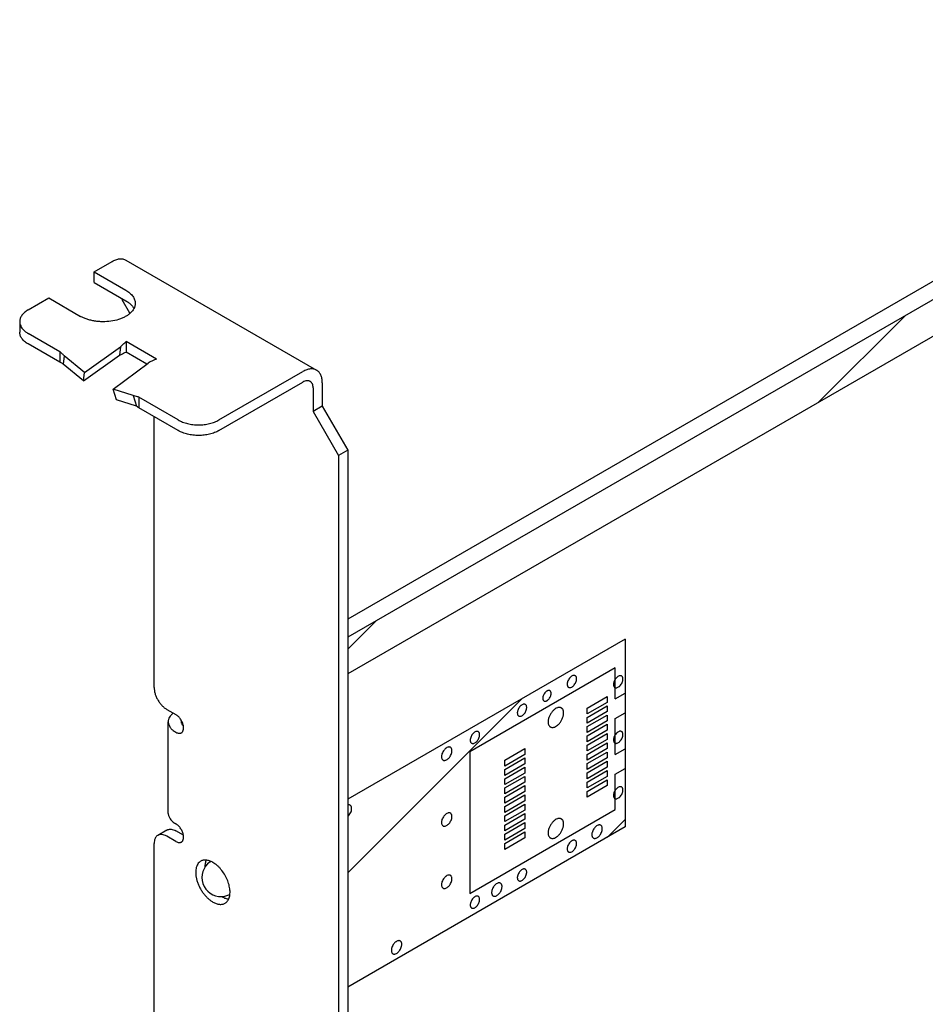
# Model space of a CAD drawing. Header units: inches. Extents: x 0 to 22, y 0 to 17.
# Tile 48 of 65: x 16.5 to 19, y 5.7 to 8.4. Entities that reach past the tile are written whole.
import ezdxf

# ---------------------------------------------------------------- set-up
doc = ezdxf.new("R2010")
doc.units = ezdxf.units.IN
doc.header["$LTSCALE"] = 1.21
doc.header["$MEASUREMENT"] = 0
doc.layers.get('0').update_dxf_attribs({"linetype": 'CONTINUOUS'})
doc.layers.add('COSMETIC', color=7, linetype='CONTINUOUS')

msp = doc.modelspace()

# ---------------------------------------------------------------- linework, layer by layer
at = {"color": 7, "linetype": 'CONTINUOUS'}
for p, q in [((20.296, 8.4223), (17.4096, 6.7557)), ((20.3398, 8.397), (17.4096, 6.7051)), ((16.7046, 7.7212), (16.7548, 7.7502)), ((16.7928, 7.754), (17.3231, 7.4478)), ((16.7046, 7.6918), (16.7046, 7.7212)), ((16.7046, 7.7212), (16.793, 7.6702)), ((16.5215, 7.6155), (16.5787, 7.6485)), ((16.5787, 7.6485), (16.6671, 7.5975)), ((16.498, 7.5828), (16.498, 7.5534)), ((16.6097, 7.4992), (16.5215, 7.5501)), ((16.678, 7.4414), (16.7781, 7.5123)), ((16.7781, 7.5123), (16.7757, 7.4891)), ((16.7937, 7.5277), (16.7937, 7.4983)), ((16.8785, 7.4787), (16.7937, 7.5277)), ((16.6097, 7.4992), (16.6097, 7.4698)), ((16.6212, 7.488), (16.6188, 7.4648)), ((16.678, 7.4414), (16.6212, 7.488)), ((16.7582, 7.3951), (16.8553, 7.4677)), ((16.6756, 7.4182), (16.678, 7.4414)), ((17.0518, 7.3093), (17.2851, 7.444)), ((16.7672, 7.3653), (16.7582, 7.3951)), ((16.8133, 7.3771), (16.7582, 7.3951)), ((17.3389, 7.413), (17.3389, 7.3476)), ((16.8133, 7.3771), (16.8223, 7.3473)), ((16.8292, 7.3724), (16.8292, 7.343)), ((16.9386, 7.3093), (16.8292, 7.3724)), ((17.3389, 7.3476), (17.3134, 7.3329)), ((17.3389, 7.3476), (17.4096, 7.2252)), ((17.4096, 7.2252), (17.3841, 7.2105)), ((17.4096, 7.2252), (17.4096, 3.9462)), ((16.9073, 6.1691), (16.8818, 6.1544)), ((16.953, 6.1547), (16.9323, 6.1666)), ((17.027, 6.0804), (17.027, 6.0825))]:
    msp.add_line(p, q, dxfattribs=at)
at = {"color": 3, "linetype": 'CONTINUOUS'}
for p, q in [((16.7046, 7.6918), (16.793, 7.6408)), ((16.7831, 7.6465), (16.7831, 7.6432)), ((16.8044, 7.6063), (16.7831, 7.6432)), ((16.6097, 7.4698), (16.5215, 7.5207)), ((16.6756, 7.4182), (16.7757, 7.4891)), ((16.8516, 7.4649), (16.7937, 7.4983)), ((16.6756, 7.4182), (16.6188, 7.4648)), ((17.0518, 7.2799), (17.2851, 7.4146)), ((17.3134, 7.3983), (17.3134, 7.3329)), ((16.8223, 7.3473), (16.7672, 7.3653)), ((16.9386, 7.2799), (16.8292, 7.343)), ((16.8715, 6.5659), (16.8715, 7.3187)), ((17.3134, 7.3329), (17.3841, 7.2105)), ((17.3841, 7.2105), (17.3841, 3.9315)), ((16.9068, 6.5047), (16.9323, 6.49)), ((16.9108, 6.2156), (16.9108, 6.4704)), ((16.9323, 6.441), (16.9316, 6.4414)), ((16.9316, 6.1866), (16.9323, 6.1862)), ((16.9323, 6.1372), (16.9068, 6.1519)), ((16.8715, 5.4872), (16.8715, 6.1315))]:
    msp.add_line(p, q, dxfattribs=at)
msp.add_arc((16.7713, 7.5942), 0.0507, 41.1176, 43.4243, dxfattribs=at)
at = {"color": 7, "linetype": 'CONTINUOUS'}
for centre, radius, start, end in [((16.939, 7.3208), 0.1691, 110.9673, 119.6755), ((17.0924, 6.0393), 0.0642, 238.9448, 239.9937)]:
    msp.add_arc(centre, radius, start, end, dxfattribs=at)
at = {"color": 6, "linetype": 'CONTINUOUS'}
for centre, radius, start, end in [((17.0574, 6.0372), 0.053, 125.119, 271.9767), ((17.0574, 6.0373), 0.0529, 122.7902, 125.1263), ((17.0573, 6.0374), 0.0528, 122.5688, 122.7887), ((17.0574, 6.0372), 0.053, 271.9737, 297.436)]:
    msp.add_arc(centre, radius, start, end, dxfattribs=at)
at = {"color": 7, "linetype": 'CONTINUOUS'}
for points, knots in [([(16.7548, 7.7502), (16.7581, 7.7521), (16.7632, 7.7545), (16.7703, 7.7566), (16.7753, 7.7574), (16.7801, 7.7576), (16.7846, 7.7571), (16.7889, 7.7559), (16.7916, 7.7547), (16.7928, 7.754)], [0, 0, 0, 0, 0.288632, 0.422208, 0.548492, 0.667999, 0.781975, 0.892022, 1, 1, 1, 1]), ([(16.793, 7.6702), (16.795, 7.669), (16.7988, 7.6666), (16.8056, 7.6613), (16.8112, 7.6554), (16.8153, 7.6489), (16.8175, 7.6439), (16.8188, 7.6389), (16.819, 7.6355), (16.819, 7.6338)], [0, 0, 0, 0, 0.148416, 0.289474, 0.548493, 0.667881, 0.781836, 0.891923, 1, 1, 1, 1]), ([(16.5215, 7.6155), (16.5197, 7.6144), (16.5162, 7.6122), (16.5115, 7.6086), (16.5075, 7.6047), (16.5041, 7.6006), (16.5014, 7.5963), (16.4995, 7.5919), (16.4983, 7.5874), (16.498, 7.5843), (16.498, 7.5828)], [0, 0, 0, 0, 0.148396, 0.289387, 0.422733, 0.548672, 0.668016, 0.781935, 0.891983, 1, 1, 1, 1]), ([(16.8152, 7.6189), (16.8141, 7.6168), (16.8113, 7.6125), (16.8058, 7.6066), (16.7992, 7.6012), (16.7914, 7.5964), (16.7826, 7.5922), (16.7694, 7.5874), (16.7515, 7.5834), (16.7328, 7.5821), (16.7176, 7.5828), (16.7064, 7.5841), (16.6956, 7.5863), (16.6853, 7.5892), (16.6758, 7.5929), (16.6699, 7.5959), (16.6671, 7.5975)], [0, 0, 0, 0, 0.045595, 0.094586, 0.147334, 0.203926, 0.264176, 0.327737, 0.462482, 0.60304, 0.67365, 0.743395, 0.811544, 0.877446, 0.940476, 1, 1, 1, 1]), ([(16.819, 7.6338), (16.819, 7.6326), (16.8189, 7.63), (16.8179, 7.6249), (16.8165, 7.6213), (16.8152, 7.6189)], [0, 0, 0, 0, 0.243908, 0.490425, 1, 1, 1, 1]), ([(16.498, 7.5828), (16.498, 7.5808), (16.4985, 7.5766), (16.5006, 7.5706), (16.5041, 7.5648), (16.5071, 7.5613), (16.5088, 7.5596)], [0, 0, 0, 0, 0.232408, 0.472484, 0.726768, 1, 1, 1, 1]), ([(16.5088, 7.5596), (16.5106, 7.5578), (16.5146, 7.5544), (16.5191, 7.5515), (16.5215, 7.5501)], [0, 0, 0, 0, 0.482516, 1, 1, 1, 1]), ([(16.7781, 7.5123), (16.7806, 7.5151), (16.7857, 7.5204), (16.791, 7.5254), (16.7937, 7.5277)], [0, 0, 0, 0, 0.514982, 1, 1, 1, 1]), ([(16.6212, 7.488), (16.6194, 7.4901), (16.6157, 7.494), (16.6117, 7.4976), (16.6097, 7.4992)], [0, 0, 0, 0, 0.518403, 1, 1, 1, 1]), ([(17.3231, 7.4478), (17.3219, 7.4485), (17.3192, 7.4497), (17.315, 7.4509), (17.3104, 7.4514), (17.3056, 7.4512), (17.3006, 7.4504), (17.2955, 7.4489), (17.2903, 7.4468), (17.2868, 7.445), (17.2851, 7.444)], [0, 0, 0, 0, 0.108019, 0.218068, 0.331981, 0.451314, 0.577245, 0.710596, 0.851596, 1, 1, 1, 1]), ([(17.3389, 7.413), (17.3389, 7.4149), (17.3387, 7.4188), (17.338, 7.4244), (17.3367, 7.4296), (17.3349, 7.4343), (17.3327, 7.4385), (17.3299, 7.4422), (17.3268, 7.4454), (17.3244, 7.447), (17.3231, 7.4478)], [0, 0, 0, 0, 0.148402, 0.289399, 0.422748, 0.548679, 0.668013, 0.781927, 0.891978, 1, 1, 1, 1]), ([(16.8292, 7.3724), (16.8279, 7.373), (16.8227, 7.375), (16.8173, 7.3764), (16.8133, 7.3771)], [0, 0, 0, 0, 0.259714, 1, 1, 1, 1]), ([(16.9386, 7.3093), (16.9405, 7.3082), (16.9445, 7.3061), (16.9531, 7.3024), (16.9648, 7.2989), (16.9797, 7.2963), (16.9952, 7.2954), (17.0107, 7.2963), (17.0257, 7.2989), (17.0374, 7.3024), (17.0459, 7.3061), (17.0499, 7.3082), (17.0518, 7.3093)], [0, 0, 0, 0, 0.05579, 0.114184, 0.23739, 0.367, 0.5, 0.633, 0.76261, 0.885816, 0.94421, 1, 1, 1, 1]), ([(18.0418, 6.5983), (18.0413, 6.5986), (18.0403, 6.599), (18.0387, 6.5992), (18.0369, 6.5991), (18.0343, 6.5984), (18.0317, 6.597), (18.0293, 6.5951), (18.0268, 6.5927), (18.0241, 6.5892), (18.0216, 6.5845), (18.0201, 6.5803), (18.0196, 6.5771), (18.0195, 6.5755), (18.0195, 6.5747)], [0, 0, 0, 0, 0.042839, 0.087453, 0.13526, 0.187217, 0.304429, 0.36958, 0.438229, 0.58254, 0.729588, 0.871246, 0.937727, 1, 1, 1, 1]), ([(18.0456, 6.5898), (18.0456, 6.5908), (18.0455, 6.5925), (18.0448, 6.595), (18.0435, 6.597), (18.0424, 6.5979), (18.0418, 6.5983)], [0, 0, 0, 0, 0.289147, 0.54903, 0.782314, 1, 1, 1, 1]), ([(18.1705, 6.5975), (18.17, 6.5977), (18.169, 6.5982), (18.1674, 6.5984), (18.1656, 6.5983), (18.163, 6.5976), (18.1604, 6.5962), (18.158, 6.5943), (18.1555, 6.5919), (18.1528, 6.5884), (18.1502, 6.5837), (18.1488, 6.5795), (18.1483, 6.5763), (18.1482, 6.5747), (18.1482, 6.5739)], [0, 0, 0, 0, 0.042839, 0.087453, 0.13526, 0.187217, 0.304429, 0.36958, 0.438229, 0.58254, 0.729588, 0.871246, 0.937727, 1, 1, 1, 1]), ([(18.0195, 6.5747), (18.0195, 6.5738), (18.0196, 6.572), (18.0203, 6.5696), (18.0215, 6.5676), (18.0227, 6.5666), (18.0233, 6.5663)], [0, 0, 0, 0, 0.289147, 0.54903, 0.782314, 1, 1, 1, 1]), ([(18.0233, 6.5663), (18.0237, 6.566), (18.0248, 6.5656), (18.0264, 6.5653), (18.0282, 6.5655), (18.0308, 6.5661), (18.0333, 6.5675), (18.0358, 6.5695), (18.0382, 6.5718), (18.041, 6.5753), (18.0435, 6.58), (18.0449, 6.5842), (18.0455, 6.5875), (18.0456, 6.5891), (18.0456, 6.5898)], [0, 0, 0, 0, 0.042839, 0.087453, 0.13526, 0.187217, 0.304429, 0.36958, 0.438229, 0.58254, 0.729588, 0.871246, 0.937727, 1, 1, 1, 1]), ([(18.1482, 6.5739), (18.1482, 6.573), (18.1483, 6.5712), (18.149, 6.5687), (18.1502, 6.5668), (18.1514, 6.5658), (18.152, 6.5654)], [0, 0, 0, 0, 0.289147, 0.54903, 0.782314, 1, 1, 1, 1]), ([(18.152, 6.5654), (18.1524, 6.5652), (18.1534, 6.5648), (18.1551, 6.5645), (18.1569, 6.5646), (18.1595, 6.5653), (18.162, 6.5667), (18.1645, 6.5686), (18.1669, 6.571), (18.1697, 6.5745), (18.1722, 6.5792), (18.1736, 6.5834), (18.1742, 6.5867), (18.1743, 6.5882), (18.1743, 6.589)], [0, 0, 0, 0, 0.042839, 0.087453, 0.13526, 0.187217, 0.304429, 0.36958, 0.438229, 0.58254, 0.729588, 0.871246, 0.937727, 1, 1, 1, 1]), ([(18.1743, 6.589), (18.1743, 6.59), (18.1742, 6.5917), (18.1735, 6.5942), (18.1722, 6.5962), (18.1711, 6.5971), (18.1705, 6.5975)], [0, 0, 0, 0, 0.289147, 0.54903, 0.782314, 1, 1, 1, 1]), ([(17.9715, 6.5566), (17.9711, 6.5568), (17.9702, 6.5572), (17.9687, 6.5574), (17.9671, 6.5573), (17.9654, 6.5568), (17.9637, 6.5561), (17.9614, 6.5546), (17.9586, 6.5521), (17.9557, 6.5484), (17.9534, 6.5443), (17.9522, 6.5405), (17.9517, 6.5376), (17.9516, 6.5362), (17.9516, 6.5355)], [0, 0, 0, 0, 0.042816, 0.087448, 0.13528, 0.187221, 0.24374, 0.304754, 0.438383, 0.582637, 0.729653, 0.871362, 0.93782, 1, 1, 1, 1]), ([(17.955, 6.528), (17.9554, 6.5277), (17.9563, 6.5274), (17.9578, 6.5272), (17.9594, 6.5273), (17.961, 6.5277), (17.9627, 6.5285), (17.9651, 6.5299), (17.9679, 6.5324), (17.9708, 6.5361), (17.973, 6.5403), (17.9743, 6.544), (17.9748, 6.5469), (17.9749, 6.5483), (17.9749, 6.549)], [0, 0, 0, 0, 0.042816, 0.087448, 0.13528, 0.187221, 0.24374, 0.304754, 0.438383, 0.582637, 0.729653, 0.871362, 0.93782, 1, 1, 1, 1]), ([(17.9749, 6.549), (17.9749, 6.5498), (17.9748, 6.5514), (17.9741, 6.5536), (17.9731, 6.5554), (17.972, 6.5562), (17.9715, 6.5566)], [0, 0, 0, 0, 0.288795, 0.548805, 0.782277, 1, 1, 1, 1]), ([(17.9032, 6.5183), (17.9027, 6.5185), (17.9017, 6.519), (17.9001, 6.5192), (17.8983, 6.5191), (17.8957, 6.5184), (17.8931, 6.517), (17.8907, 6.5151), (17.8882, 6.5127), (17.8855, 6.5092), (17.883, 6.5045), (17.8816, 6.5003), (17.881, 6.497), (17.8809, 6.4955), (17.8809, 6.4947)], [0, 0, 0, 0, 0.042839, 0.087453, 0.13526, 0.187217, 0.304429, 0.36958, 0.438229, 0.58254, 0.729588, 0.871246, 0.937727, 1, 1, 1, 1]), ([(17.907, 6.5098), (17.907, 6.5107), (17.9069, 6.5125), (17.9062, 6.515), (17.905, 6.517), (17.9038, 6.5179), (17.9032, 6.5183)], [0, 0, 0, 0, 0.289147, 0.54903, 0.782314, 1, 1, 1, 1]), ([(17.9516, 6.5355), (17.9516, 6.5347), (17.9517, 6.5331), (17.9524, 6.5309), (17.9534, 6.5291), (17.9545, 6.5283), (17.955, 6.528)], [0, 0, 0, 0, 0.288795, 0.548805, 0.782277, 1, 1, 1, 1]), ([(17.8809, 6.4947), (17.8809, 6.4938), (17.881, 6.492), (17.8817, 6.4895), (17.8829, 6.4875), (17.8841, 6.4866), (17.8847, 6.4862)], [0, 0, 0, 0, 0.289147, 0.54903, 0.782314, 1, 1, 1, 1]), ([(17.8847, 6.4862), (17.8852, 6.486), (17.8862, 6.4856), (17.8878, 6.4853), (17.8896, 6.4854), (17.8922, 6.4861), (17.8948, 6.4875), (17.8972, 6.4894), (17.8997, 6.4918), (17.9024, 6.4953), (17.9049, 6.5), (17.9063, 6.5042), (17.9069, 6.5075), (17.907, 6.509), (17.907, 6.5098)], [0, 0, 0, 0, 0.042839, 0.087453, 0.13526, 0.187217, 0.304429, 0.36958, 0.438229, 0.58254, 0.729588, 0.871246, 0.937727, 1, 1, 1, 1]), ([(18.0032, 6.5087), (18.0025, 6.5091), (18.0008, 6.5098), (17.9981, 6.5102), (17.9952, 6.51), (17.9909, 6.5088), (17.9867, 6.5065), (17.9827, 6.5034), (17.9797, 6.5005), (17.9768, 6.4972), (17.9734, 6.4924), (17.9699, 6.4859), (17.9676, 6.4791), (17.9666, 6.4737), (17.9664, 6.4711), (17.9664, 6.4698)], [0, 0, 0, 0, 0.042833, 0.087441, 0.135241, 0.187191, 0.304386, 0.369528, 0.438167, 0.509516, 0.582599, 0.729626, 0.871264, 0.937736, 1, 1, 1, 1]), ([(17.9727, 6.4558), (17.9735, 6.4554), (17.9752, 6.4547), (17.9779, 6.4543), (17.9808, 6.4545), (17.9851, 6.4557), (17.9893, 6.458), (17.9933, 6.4611), (17.9963, 6.464), (17.9992, 6.4673), (18.0026, 6.4721), (18.0061, 6.4786), (18.0084, 6.4854), (18.0094, 6.4908), (18.0096, 6.4934), (18.0096, 6.4947)], [0, 0, 0, 0, 0.042833, 0.087441, 0.135241, 0.187191, 0.304386, 0.369528, 0.438167, 0.509516, 0.582599, 0.729626, 0.871264, 0.937736, 1, 1, 1, 1]), ([(18.0096, 6.4947), (18.0096, 6.4962), (18.0094, 6.4985), (18.0087, 6.5014), (18.0078, 6.5038), (18.0064, 6.506), (18.0047, 6.5077), (18.0037, 6.5084), (18.0032, 6.5087)], [0, 0, 0, 0, 0.288799, 0.422455, 0.548816, 0.78182, 0.891936, 1, 1, 1, 1]), ([(16.9473, 6.4737), (16.9472, 6.4734), (16.9469, 6.4723), (16.9468, 6.4712), (16.9468, 6.4704)], [0, 0, 0, 0, 0.253138, 1, 1, 1, 1]), ([(16.9468, 6.4704), (16.9468, 6.4694), (16.947, 6.4674), (16.9481, 6.4646), (16.9499, 6.4618), (16.9515, 6.4602), (16.9524, 6.4594)], [0, 0, 0, 0, 0.229725, 0.46835, 0.723384, 1, 1, 1, 1]), ([(17.9664, 6.4698), (17.9664, 6.4683), (17.9666, 6.466), (17.9673, 6.4631), (17.9682, 6.4607), (17.9696, 6.4585), (17.9713, 6.4568), (17.9722, 6.4561), (17.9727, 6.4558)], [0, 0, 0, 0, 0.288799, 0.422455, 0.548816, 0.78182, 0.891936, 1, 1, 1, 1]), ([(17.7724, 6.4427), (17.7719, 6.443), (17.7709, 6.4434), (17.7693, 6.4437), (17.7675, 6.4435), (17.7649, 6.4428), (17.7623, 6.4414), (17.7599, 6.4395), (17.7574, 6.4372), (17.7547, 6.4337), (17.7521, 6.429), (17.7507, 6.4248), (17.7502, 6.4215), (17.7501, 6.4199), (17.7501, 6.4192)], [0, 0, 0, 0, 0.042839, 0.087453, 0.13526, 0.187217, 0.304429, 0.36958, 0.438229, 0.58254, 0.729588, 0.871246, 0.937727, 1, 1, 1, 1]), ([(17.7539, 6.4107), (17.7543, 6.4104), (17.7553, 6.41), (17.757, 6.4098), (17.7588, 6.4099), (17.7614, 6.4106), (17.7639, 6.412), (17.7664, 6.4139), (17.7688, 6.4163), (17.7716, 6.4198), (17.7741, 6.4245), (17.7755, 6.4286), (17.7761, 6.4319), (17.7762, 6.4335), (17.7762, 6.4343)], [0, 0, 0, 0, 0.042839, 0.087453, 0.13526, 0.187217, 0.304429, 0.36958, 0.438229, 0.58254, 0.729588, 0.871246, 0.937727, 1, 1, 1, 1]), ([(17.7762, 6.4343), (17.7762, 6.4352), (17.7761, 6.437), (17.7754, 6.4394), (17.7741, 6.4414), (17.773, 6.4424), (17.7724, 6.4427)], [0, 0, 0, 0, 0.289147, 0.54903, 0.782314, 1, 1, 1, 1]), ([(18.1705, 6.4432), (18.17, 6.4434), (18.169, 6.4438), (18.1674, 6.4441), (18.1656, 6.444), (18.163, 6.4433), (18.1604, 6.4419), (18.158, 6.44), (18.1555, 6.4376), (18.1528, 6.4341), (18.1502, 6.4294), (18.1488, 6.4252), (18.1483, 6.4219), (18.1482, 6.4204), (18.1482, 6.4196)], [0, 0, 0, 0, 0.042839, 0.087453, 0.13526, 0.187217, 0.304429, 0.36958, 0.438229, 0.58254, 0.729588, 0.871246, 0.937727, 1, 1, 1, 1]), ([(18.152, 6.4111), (18.1524, 6.4109), (18.1534, 6.4104), (18.1551, 6.4102), (18.1569, 6.4103), (18.1595, 6.411), (18.162, 6.4124), (18.1645, 6.4143), (18.1669, 6.4167), (18.1697, 6.4202), (18.1722, 6.4249), (18.1736, 6.4291), (18.1742, 6.4324), (18.1743, 6.4339), (18.1743, 6.4347)], [0, 0, 0, 0, 0.042839, 0.087453, 0.13526, 0.187217, 0.304429, 0.36958, 0.438229, 0.58254, 0.729588, 0.871246, 0.937727, 1, 1, 1, 1]), ([(18.1743, 6.4347), (18.1743, 6.4356), (18.1742, 6.4374), (18.1735, 6.4399), (18.1722, 6.4419), (18.1711, 6.4428), (18.1705, 6.4432)], [0, 0, 0, 0, 0.289147, 0.54903, 0.782314, 1, 1, 1, 1]), ([(17.7501, 6.4192), (17.7501, 6.4182), (17.7502, 6.4165), (17.7509, 6.414), (17.7521, 6.412), (17.7533, 6.4111), (17.7539, 6.4107)], [0, 0, 0, 0, 0.289147, 0.54903, 0.782314, 1, 1, 1, 1]), ([(18.1482, 6.4196), (18.1482, 6.4187), (18.1483, 6.4169), (18.149, 6.4144), (18.1502, 6.4124), (18.1514, 6.4115), (18.152, 6.4111)], [0, 0, 0, 0, 0.289147, 0.54903, 0.782314, 1, 1, 1, 1]), ([(17.6949, 6.3992), (17.6944, 6.3994), (17.6933, 6.3999), (17.6914, 6.4002), (17.6895, 6.4), (17.6866, 6.3993), (17.6838, 6.3977), (17.6811, 6.3956), (17.679, 6.3937), (17.6771, 6.3915), (17.6748, 6.3882), (17.6725, 6.3839), (17.6709, 6.3793), (17.6703, 6.3756), (17.6701, 6.3739), (17.6701, 6.373)], [0, 0, 0, 0, 0.042833, 0.087441, 0.135241, 0.187191, 0.304386, 0.369528, 0.438167, 0.509516, 0.582599, 0.729626, 0.871264, 0.937736, 1, 1, 1, 1]), ([(17.6744, 6.3636), (17.6749, 6.3634), (17.676, 6.3629), (17.6779, 6.3626), (17.6798, 6.3628), (17.6827, 6.3635), (17.6855, 6.3651), (17.6882, 6.3672), (17.6903, 6.3691), (17.6921, 6.3713), (17.6945, 6.3746), (17.6968, 6.3789), (17.6984, 6.3835), (17.699, 6.3872), (17.6991, 6.3889), (17.6991, 6.3898)], [0, 0, 0, 0, 0.042833, 0.087441, 0.135241, 0.187191, 0.304386, 0.369528, 0.438167, 0.509516, 0.582599, 0.729626, 0.871264, 0.937736, 1, 1, 1, 1]), ([(17.6991, 6.3898), (17.6991, 6.3908), (17.699, 6.3928), (17.6982, 6.3955), (17.6968, 6.3977), (17.6956, 6.3988), (17.6949, 6.3992)], [0, 0, 0, 0, 0.289147, 0.54903, 0.782314, 1, 1, 1, 1]), ([(17.6701, 6.373), (17.6701, 6.372), (17.6703, 6.37), (17.6711, 6.3673), (17.6725, 6.3651), (17.6737, 6.364), (17.6744, 6.3636)], [0, 0, 0, 0, 0.289147, 0.54903, 0.782314, 1, 1, 1, 1]), ([(18.1705, 6.2889), (18.17, 6.2891), (18.169, 6.2895), (18.1674, 6.2898), (18.1656, 6.2897), (18.163, 6.289), (18.1604, 6.2876), (18.158, 6.2857), (18.1555, 6.2833), (18.1528, 6.2798), (18.1502, 6.2751), (18.1488, 6.2709), (18.1483, 6.2676), (18.1482, 6.266), (18.1482, 6.2653)], [0, 0, 0, 0, 0.042839, 0.087453, 0.13526, 0.187217, 0.304429, 0.36958, 0.438229, 0.58254, 0.729588, 0.871246, 0.937727, 1, 1, 1, 1]), ([(18.152, 6.2568), (18.1524, 6.2566), (18.1534, 6.2561), (18.1551, 6.2559), (18.1569, 6.256), (18.1595, 6.2567), (18.162, 6.2581), (18.1645, 6.26), (18.1669, 6.2624), (18.1697, 6.2659), (18.1722, 6.2706), (18.1736, 6.2748), (18.1742, 6.278), (18.1743, 6.2796), (18.1743, 6.2804)], [0, 0, 0, 0, 0.042839, 0.087453, 0.13526, 0.187217, 0.304429, 0.36958, 0.438229, 0.58254, 0.729588, 0.871246, 0.937727, 1, 1, 1, 1]), ([(18.1743, 6.2804), (18.1743, 6.2813), (18.1742, 6.2831), (18.1735, 6.2856), (18.1722, 6.2875), (18.1711, 6.2885), (18.1705, 6.2889)], [0, 0, 0, 0, 0.289147, 0.54903, 0.782314, 1, 1, 1, 1]), ([(18.1482, 6.2653), (18.1482, 6.2643), (18.1483, 6.2626), (18.149, 6.2601), (18.1502, 6.2581), (18.1514, 6.2572), (18.152, 6.2568)], [0, 0, 0, 0, 0.289147, 0.54903, 0.782314, 1, 1, 1, 1]), ([(17.4163, 6.2383), (17.4158, 6.2386), (17.4148, 6.239), (17.4132, 6.2393), (17.4114, 6.2392), (17.4102, 6.239), (17.4096, 6.2388)], [0, 0, 0, 0, 0.231865, 0.471729, 0.726148, 1, 1, 1, 1]), ([(17.4096, 6.2064), (17.4113, 6.2078), (17.4142, 6.2111), (17.4177, 6.2167), (17.4196, 6.2219), (17.4204, 6.226), (17.4205, 6.228), (17.4205, 6.2289)], [0, 0, 0, 0, 0.250867, 0.513195, 0.768572, 0.888385, 1, 1, 1, 1]), ([(17.4205, 6.2289), (17.4205, 6.23), (17.4204, 6.2319), (17.4196, 6.2346), (17.4182, 6.2368), (17.417, 6.2379), (17.4163, 6.2383)], [0, 0, 0, 0, 0.289147, 0.54903, 0.782314, 1, 1, 1, 1]), ([(17.6949, 6.2163), (17.6944, 6.2166), (17.6933, 6.217), (17.6914, 6.2173), (17.6895, 6.2171), (17.6866, 6.2164), (17.6838, 6.2148), (17.6811, 6.2127), (17.679, 6.2108), (17.6771, 6.2086), (17.6748, 6.2053), (17.6725, 6.201), (17.6709, 6.1964), (17.6703, 6.1927), (17.6701, 6.191), (17.6701, 6.1901)], [0, 0, 0, 0, 0.042833, 0.087441, 0.135241, 0.187191, 0.304386, 0.369528, 0.438167, 0.509516, 0.582599, 0.729626, 0.871264, 0.937736, 1, 1, 1, 1]), ([(17.6991, 6.2069), (17.6991, 6.2079), (17.699, 6.2099), (17.6982, 6.2126), (17.6968, 6.2148), (17.6956, 6.2159), (17.6949, 6.2163)], [0, 0, 0, 0, 0.289147, 0.54903, 0.782314, 1, 1, 1, 1]), ([(17.6701, 6.1901), (17.6701, 6.1891), (17.6703, 6.1871), (17.6711, 6.1844), (17.6725, 6.1822), (17.6737, 6.1811), (17.6744, 6.1808)], [0, 0, 0, 0, 0.289147, 0.54903, 0.782314, 1, 1, 1, 1]), ([(17.6744, 6.1808), (17.6749, 6.1805), (17.676, 6.18), (17.6779, 6.1797), (17.6798, 6.1799), (17.6827, 6.1806), (17.6855, 6.1822), (17.6882, 6.1843), (17.6903, 6.1862), (17.6921, 6.1885), (17.6945, 6.1917), (17.6968, 6.196), (17.6984, 6.2006), (17.699, 6.2043), (17.6991, 6.206), (17.6991, 6.2069)], [0, 0, 0, 0, 0.042833, 0.087441, 0.135241, 0.187191, 0.304386, 0.369528, 0.438167, 0.509516, 0.582599, 0.729626, 0.871264, 0.937736, 1, 1, 1, 1]), ([(18.0032, 6.2), (18.0025, 6.2005), (18.0008, 6.2012), (17.9981, 6.2016), (17.9952, 6.2013), (17.9909, 6.2002), (17.9867, 6.1979), (17.9827, 6.1948), (17.9797, 6.1919), (17.9768, 6.1886), (17.9734, 6.1838), (17.9699, 6.1773), (17.9676, 6.1704), (17.9666, 6.165), (17.9664, 6.1624), (17.9664, 6.1612)], [0, 0, 0, 0, 0.042833, 0.087441, 0.135241, 0.187191, 0.304386, 0.369528, 0.438167, 0.509516, 0.582599, 0.729626, 0.871264, 0.937736, 1, 1, 1, 1]), ([(18.0096, 6.1861), (18.0096, 6.1876), (18.0094, 6.1899), (18.0087, 6.1927), (18.0078, 6.1952), (18.0064, 6.1974), (18.0047, 6.1991), (18.0037, 6.1998), (18.0032, 6.2)], [0, 0, 0, 0, 0.288799, 0.422455, 0.548816, 0.78182, 0.891936, 1, 1, 1, 1]), ([(16.9073, 6.1691), (16.9081, 6.1696), (16.9098, 6.1704), (16.9127, 6.1712), (16.9157, 6.1715), (16.92, 6.1714), (16.9257, 6.17), (16.9301, 6.1679), (16.9323, 6.1666)], [0, 0, 0, 0, 0.108099, 0.218203, 0.332195, 0.451639, 0.710856, 1, 1, 1, 1]), ([(17.9664, 6.1612), (17.9664, 6.1596), (17.9666, 6.1574), (17.9673, 6.1545), (17.9682, 6.152), (17.9696, 6.1499), (17.9713, 6.1482), (17.9722, 6.1475), (17.9727, 6.1472)], [0, 0, 0, 0, 0.288799, 0.422455, 0.548816, 0.78182, 0.891936, 1, 1, 1, 1]), ([(17.9727, 6.1472), (17.9735, 6.1468), (17.9752, 6.1461), (17.9779, 6.1457), (17.9808, 6.1459), (17.9851, 6.147), (17.9893, 6.1494), (17.9933, 6.1525), (17.9963, 6.1554), (17.9992, 6.1587), (18.0026, 6.1635), (18.0061, 6.1699), (18.0084, 6.1768), (18.0094, 6.1822), (18.0096, 6.1848), (18.0096, 6.1861)], [0, 0, 0, 0, 0.042833, 0.087441, 0.135241, 0.187191, 0.304386, 0.369528, 0.438167, 0.509516, 0.582599, 0.729626, 0.871264, 0.937736, 1, 1, 1, 1]), ([(18.1128, 6.1824), (18.1123, 6.1827), (18.1112, 6.1832), (18.1093, 6.1834), (18.1074, 6.1833), (18.1045, 6.1825), (18.1017, 6.181), (18.099, 6.1789), (18.0969, 6.1769), (18.095, 6.1747), (18.0927, 6.1715), (18.0904, 6.1671), (18.0888, 6.1625), (18.0882, 6.1589), (18.088, 6.1571), (18.088, 6.1563)], [0, 0, 0, 0, 0.042833, 0.087441, 0.135241, 0.187191, 0.304386, 0.369528, 0.438167, 0.509516, 0.582599, 0.729626, 0.871264, 0.937736, 1, 1, 1, 1]), ([(18.0923, 6.1469), (18.0928, 6.1466), (18.0939, 6.1461), (18.0958, 6.1459), (18.0977, 6.146), (18.1006, 6.1468), (18.1034, 6.1483), (18.1061, 6.1504), (18.1082, 6.1524), (18.11, 6.1546), (18.1124, 6.1578), (18.1147, 6.1622), (18.1163, 6.1668), (18.1169, 6.1704), (18.117, 6.1722), (18.117, 6.173)], [0, 0, 0, 0, 0.042833, 0.087441, 0.135241, 0.187191, 0.304386, 0.369528, 0.438167, 0.509516, 0.582599, 0.729626, 0.871264, 0.937736, 1, 1, 1, 1]), ([(18.117, 6.173), (18.117, 6.1741), (18.1169, 6.176), (18.1161, 6.1787), (18.1147, 6.1809), (18.1135, 6.182), (18.1128, 6.1824)], [0, 0, 0, 0, 0.289147, 0.54903, 0.782314, 1, 1, 1, 1]), ([(18.0418, 6.1403), (18.0413, 6.1405), (18.0403, 6.1409), (18.0387, 6.1412), (18.0369, 6.141), (18.0343, 6.1404), (18.0317, 6.139), (18.0293, 6.1371), (18.0268, 6.1347), (18.0241, 6.1312), (18.0216, 6.1265), (18.0201, 6.1223), (18.0196, 6.119), (18.0195, 6.1174), (18.0195, 6.1167)], [0, 0, 0, 0, 0.042839, 0.087453, 0.13526, 0.187217, 0.304429, 0.36958, 0.438229, 0.58254, 0.729588, 0.871246, 0.937727, 1, 1, 1, 1]), ([(18.0456, 6.1318), (18.0456, 6.1327), (18.0455, 6.1345), (18.0448, 6.137), (18.0435, 6.1389), (18.0424, 6.1399), (18.0418, 6.1403)], [0, 0, 0, 0, 0.289147, 0.54903, 0.782314, 1, 1, 1, 1]), ([(18.088, 6.1563), (18.088, 6.1552), (18.0882, 6.1533), (18.089, 6.1506), (18.0904, 6.1484), (18.0916, 6.1473), (18.0923, 6.1469)], [0, 0, 0, 0, 0.289147, 0.54903, 0.782314, 1, 1, 1, 1]), ([(18.0195, 6.1167), (18.0195, 6.1157), (18.0196, 6.114), (18.0203, 6.1115), (18.0215, 6.1095), (18.0227, 6.1086), (18.0233, 6.1082)], [0, 0, 0, 0, 0.289147, 0.54903, 0.782314, 1, 1, 1, 1]), ([(18.0233, 6.1082), (18.0237, 6.1079), (18.0248, 6.1075), (18.0264, 6.1073), (18.0282, 6.1074), (18.0308, 6.1081), (18.0333, 6.1095), (18.0358, 6.1114), (18.0382, 6.1138), (18.041, 6.1173), (18.0435, 6.122), (18.0449, 6.1262), (18.0455, 6.1294), (18.0456, 6.131), (18.0456, 6.1318)], [0, 0, 0, 0, 0.042839, 0.087453, 0.13526, 0.187217, 0.304429, 0.36958, 0.438229, 0.58254, 0.729588, 0.871246, 0.937727, 1, 1, 1, 1]), ([(17.0161, 6.0853), (17.0149, 6.0825), (17.013, 6.0761), (17.0125, 6.0695), (17.0125, 6.0661)], [0, 0, 0, 0, 0.472017, 1, 1, 1, 1]), ([(17.9032, 6.0602), (17.9027, 6.0605), (17.9017, 6.0609), (17.9001, 6.0612), (17.8983, 6.061), (17.8957, 6.0603), (17.8931, 6.0589), (17.8907, 6.057), (17.8882, 6.0547), (17.8855, 6.0511), (17.883, 6.0464), (17.8816, 6.0423), (17.881, 6.039), (17.8809, 6.0374), (17.8809, 6.0367)], [0, 0, 0, 0, 0.042839, 0.087453, 0.13526, 0.187217, 0.304429, 0.36958, 0.438229, 0.58254, 0.729588, 0.871246, 0.937727, 1, 1, 1, 1]), ([(17.8847, 6.0282), (17.8852, 6.0279), (17.8862, 6.0275), (17.8878, 6.0273), (17.8896, 6.0274), (17.8922, 6.0281), (17.8948, 6.0295), (17.8972, 6.0314), (17.8997, 6.0338), (17.9024, 6.0373), (17.9049, 6.042), (17.9063, 6.0461), (17.9069, 6.0494), (17.907, 6.051), (17.907, 6.0518)], [0, 0, 0, 0, 0.042839, 0.087453, 0.13526, 0.187217, 0.304429, 0.36958, 0.438229, 0.58254, 0.729588, 0.871246, 0.937727, 1, 1, 1, 1]), ([(17.907, 6.0518), (17.907, 6.0527), (17.9069, 6.0545), (17.9062, 6.0569), (17.905, 6.0589), (17.9038, 6.0599), (17.9032, 6.0602)], [0, 0, 0, 0, 0.289147, 0.54903, 0.782314, 1, 1, 1, 1]), ([(17.6949, 6.0432), (17.6944, 6.0435), (17.6933, 6.0439), (17.6914, 6.0442), (17.6895, 6.0441), (17.6866, 6.0433), (17.6838, 6.0417), (17.6811, 6.0396), (17.679, 6.0377), (17.6771, 6.0355), (17.6748, 6.0323), (17.6725, 6.0279), (17.6709, 6.0233), (17.6703, 6.0197), (17.6701, 6.0179), (17.6701, 6.0171)], [0, 0, 0, 0, 0.042833, 0.087441, 0.135241, 0.187191, 0.304386, 0.369528, 0.438167, 0.509516, 0.582599, 0.729626, 0.871264, 0.937736, 1, 1, 1, 1]), ([(17.6744, 6.0077), (17.6749, 6.0074), (17.676, 6.0069), (17.6779, 6.0066), (17.6798, 6.0068), (17.6827, 6.0076), (17.6855, 6.0091), (17.6882, 6.0112), (17.6903, 6.0132), (17.6921, 6.0154), (17.6945, 6.0186), (17.6968, 6.0229), (17.6984, 6.0276), (17.699, 6.0312), (17.6991, 6.0329), (17.6991, 6.0338)], [0, 0, 0, 0, 0.042833, 0.087441, 0.135241, 0.187191, 0.304386, 0.369528, 0.438167, 0.509516, 0.582599, 0.729626, 0.871264, 0.937736, 1, 1, 1, 1]), ([(17.6991, 6.0338), (17.6991, 6.0348), (17.699, 6.0368), (17.6982, 6.0395), (17.6968, 6.0417), (17.6956, 6.0428), (17.6949, 6.0432)], [0, 0, 0, 0, 0.289147, 0.54903, 0.782314, 1, 1, 1, 1]), ([(17.8809, 6.0367), (17.8809, 6.0357), (17.881, 6.0339), (17.8817, 6.0315), (17.8829, 6.0295), (17.8841, 6.0285), (17.8847, 6.0282)], [0, 0, 0, 0, 0.289147, 0.54903, 0.782314, 1, 1, 1, 1]), ([(17.6701, 6.0171), (17.6701, 6.016), (17.6703, 6.014), (17.6711, 6.0113), (17.6725, 6.0091), (17.6737, 6.0081), (17.6744, 6.0077)], [0, 0, 0, 0, 0.289147, 0.54903, 0.782314, 1, 1, 1, 1]), ([(17.8342, 6.0215), (17.8337, 6.0218), (17.8326, 6.0223), (17.8307, 6.0226), (17.8288, 6.0224), (17.8259, 6.0217), (17.8231, 6.0201), (17.8204, 6.018), (17.8183, 6.0161), (17.8164, 6.0139), (17.8141, 6.0106), (17.8118, 6.0063), (17.8102, 6.0017), (17.8096, 5.998), (17.8094, 5.9963), (17.8094, 5.9954)], [0, 0, 0, 0, 0.042833, 0.087441, 0.135241, 0.187191, 0.304386, 0.369528, 0.438167, 0.509516, 0.582599, 0.729626, 0.871264, 0.937736, 1, 1, 1, 1]), ([(17.8137, 5.986), (17.8142, 5.9857), (17.8153, 5.9853), (17.8172, 5.985), (17.8191, 5.9852), (17.822, 5.9859), (17.8248, 5.9875), (17.8275, 5.9896), (17.8296, 5.9915), (17.8314, 5.9937), (17.8338, 5.997), (17.8361, 6.0013), (17.8377, 6.0059), (17.8383, 6.0096), (17.8384, 6.0113), (17.8384, 6.0122)], [0, 0, 0, 0, 0.042833, 0.087441, 0.135241, 0.187191, 0.304386, 0.369528, 0.438167, 0.509516, 0.582599, 0.729626, 0.871264, 0.937736, 1, 1, 1, 1]), ([(17.8384, 6.0122), (17.8384, 6.0132), (17.8383, 6.0152), (17.8375, 6.0179), (17.8361, 6.0201), (17.8349, 6.0212), (17.8342, 6.0215)], [0, 0, 0, 0, 0.289147, 0.54903, 0.782314, 1, 1, 1, 1]), ([(17.0603, 5.9837), (17.0618, 5.9828), (17.0649, 5.9812), (17.0711, 5.9787), (17.0758, 5.9776), (17.0789, 5.9774)], [0, 0, 0, 0, 0.271118, 0.528464, 1, 1, 1, 1]), ([(17.7724, 5.9847), (17.7719, 5.985), (17.7709, 5.9854), (17.7693, 5.9856), (17.7675, 5.9855), (17.7649, 5.9848), (17.7623, 5.9834), (17.7599, 5.9815), (17.7574, 5.9791), (17.7547, 5.9756), (17.7521, 5.9709), (17.7507, 5.9668), (17.7502, 5.9635), (17.7501, 5.9619), (17.7501, 5.9611)], [0, 0, 0, 0, 0.042839, 0.087453, 0.13526, 0.187217, 0.304429, 0.36958, 0.438229, 0.58254, 0.729588, 0.871246, 0.937727, 1, 1, 1, 1]), ([(17.7539, 5.9527), (17.7543, 5.9524), (17.7553, 5.952), (17.757, 5.9517), (17.7588, 5.9519), (17.7614, 5.9526), (17.7639, 5.954), (17.7664, 5.9559), (17.7688, 5.9582), (17.7716, 5.9617), (17.7741, 5.9664), (17.7755, 5.9706), (17.7761, 5.9739), (17.7762, 5.9755), (17.7762, 5.9762)], [0, 0, 0, 0, 0.042839, 0.087453, 0.13526, 0.187217, 0.304429, 0.36958, 0.438229, 0.58254, 0.729588, 0.871246, 0.937727, 1, 1, 1, 1]), ([(17.7762, 5.9762), (17.7762, 5.9772), (17.7761, 5.9789), (17.7754, 5.9814), (17.7741, 5.9834), (17.773, 5.9843), (17.7724, 5.9847)], [0, 0, 0, 0, 0.289147, 0.54903, 0.782314, 1, 1, 1, 1]), ([(17.8094, 5.9954), (17.8094, 5.9944), (17.8096, 5.9924), (17.8104, 5.9897), (17.8118, 5.9875), (17.813, 5.9864), (17.8137, 5.986)], [0, 0, 0, 0, 0.289147, 0.54903, 0.782314, 1, 1, 1, 1]), ([(17.7501, 5.9611), (17.7501, 5.9602), (17.7502, 5.9584), (17.7509, 5.956), (17.7521, 5.954), (17.7533, 5.953), (17.7539, 5.9527)], [0, 0, 0, 0, 0.289147, 0.54903, 0.782314, 1, 1, 1, 1]), ([(17.5556, 5.8607), (17.5551, 5.861), (17.554, 5.8614), (17.5521, 5.8617), (17.5502, 5.8616), (17.5473, 5.8608), (17.5445, 5.8592), (17.5418, 5.8571), (17.5397, 5.8552), (17.5378, 5.853), (17.5355, 5.8498), (17.5332, 5.8454), (17.5316, 5.8408), (17.531, 5.8372), (17.5308, 5.8354), (17.5308, 5.8346)], [0, 0, 0, 0, 0.042833, 0.087441, 0.135241, 0.187191, 0.304386, 0.369528, 0.438167, 0.509516, 0.582599, 0.729626, 0.871264, 0.937736, 1, 1, 1, 1]), ([(17.5598, 5.8513), (17.5598, 5.8523), (17.5597, 5.8543), (17.5589, 5.857), (17.5575, 5.8592), (17.5563, 5.8603), (17.5556, 5.8607)], [0, 0, 0, 0, 0.289147, 0.54903, 0.782314, 1, 1, 1, 1]), ([(17.5308, 5.8346), (17.5308, 5.8335), (17.531, 5.8316), (17.5318, 5.8288), (17.5332, 5.8266), (17.5344, 5.8256), (17.5351, 5.8252)], [0, 0, 0, 0, 0.289147, 0.54903, 0.782314, 1, 1, 1, 1]), ([(17.5351, 5.8252), (17.5356, 5.8249), (17.5367, 5.8244), (17.5386, 5.8242), (17.5405, 5.8243), (17.5434, 5.8251), (17.5462, 5.8266), (17.5489, 5.8287), (17.551, 5.8307), (17.5528, 5.8329), (17.5552, 5.8361), (17.5575, 5.8405), (17.5591, 5.8451), (17.5597, 5.8487), (17.5598, 5.8505), (17.5598, 5.8513)], [0, 0, 0, 0, 0.042833, 0.087441, 0.135241, 0.187191, 0.304386, 0.369528, 0.438167, 0.509516, 0.582599, 0.729626, 0.871264, 0.937736, 1, 1, 1, 1])]:
    msp.add_open_spline(points, degree=3, knots=knots, dxfattribs=at)
at = {"color": 3, "linetype": 'CONTINUOUS'}
for points, knots in [([(16.793, 7.6408), (16.7959, 7.6391), (16.8012, 7.6356), (16.806, 7.6313), (16.8082, 7.6291)], [0, 0, 0, 0, 0.519262, 1, 1, 1, 1]), ([(16.8095, 7.6276), (16.8101, 7.6269), (16.8123, 7.6243), (16.8142, 7.6214), (16.8153, 7.6192)], [0, 0, 0, 0, 0.259374, 1, 1, 1, 1]), ([(16.5215, 7.5207), (16.5197, 7.5218), (16.5162, 7.524), (16.5115, 7.5276), (16.5075, 7.5315), (16.5041, 7.5356), (16.5014, 7.5399), (16.4995, 7.5443), (16.4983, 7.5488), (16.498, 7.5519), (16.498, 7.5534)], [0, 0, 0, 0, 0.148396, 0.289387, 0.422733, 0.548672, 0.668016, 0.781935, 0.891983, 1, 1, 1, 1]), ([(16.7757, 7.4891), (16.7772, 7.4899), (16.7831, 7.4932), (16.7891, 7.4962), (16.7937, 7.4983)], [0, 0, 0, 0, 0.254091, 1, 1, 1, 1]), ([(16.6188, 7.4648), (16.618, 7.4653), (16.6151, 7.4671), (16.612, 7.4688), (16.6097, 7.4698)], [0, 0, 0, 0, 0.256965, 1, 1, 1, 1]), ([(17.3051, 7.4166), (17.3045, 7.417), (17.3031, 7.4176), (17.3008, 7.4182), (17.2984, 7.4185), (17.295, 7.4184), (17.2904, 7.4173), (17.2869, 7.4156), (17.2851, 7.4146)], [0, 0, 0, 0, 0.108102, 0.218236, 0.332237, 0.451662, 0.710692, 1, 1, 1, 1]), ([(17.3134, 7.3983), (17.3134, 7.4003), (17.3131, 7.4041), (17.3118, 7.4087), (17.3101, 7.4117), (17.3087, 7.4137), (17.307, 7.4153), (17.3058, 7.4162), (17.3051, 7.4166)], [0, 0, 0, 0, 0.289303, 0.548331, 0.667757, 0.781759, 0.891895, 1, 1, 1, 1]), ([(16.8292, 7.343), (16.8287, 7.3435), (16.8264, 7.3451), (16.8241, 7.3465), (16.8223, 7.3473)], [0, 0, 0, 0, 0.264836, 1, 1, 1, 1]), ([(17.0518, 7.2799), (17.0499, 7.2788), (17.0459, 7.2767), (17.0374, 7.2731), (17.0257, 7.2695), (17.0107, 7.2669), (16.9952, 7.266), (16.9797, 7.2669), (16.9648, 7.2695), (16.9531, 7.2731), (16.9445, 7.2767), (16.9405, 7.2788), (16.9386, 7.2799)], [0, 0, 0, 0, 0.05579, 0.114184, 0.23739, 0.367, 0.5, 0.633, 0.76261, 0.885816, 0.94421, 1, 1, 1, 1]), ([(16.8715, 6.5659), (16.8715, 6.5631), (16.872, 6.5573), (16.874, 6.5485), (16.8773, 6.5396), (16.8817, 6.531), (16.887, 6.5228), (16.893, 6.5156), (16.8996, 6.5094), (16.9044, 6.5061), (16.9068, 6.5047)], [0, 0, 0, 0, 0.114069, 0.237348, 0.366978, 0.499995, 0.633012, 0.762644, 0.885927, 1, 1, 1, 1]), ([(16.9243, 6.4944), (16.9222, 6.4928), (16.9185, 6.4893), (16.9141, 6.4833), (16.9118, 6.4779), (16.9109, 6.4736), (16.9108, 6.4714), (16.9108, 6.4704)], [0, 0, 0, 0, 0.280179, 0.536116, 0.773047, 0.887193, 1, 1, 1, 1]), ([(16.9529, 6.4595), (16.9526, 6.461), (16.9518, 6.4641), (16.9501, 6.4686), (16.948, 6.473), (16.9454, 6.4772), (16.9425, 6.4812), (16.9393, 6.4846), (16.9359, 6.4876), (16.9335, 6.4893), (16.9323, 6.49)], [0, 0, 0, 0, 0.122709, 0.250607, 0.381528, 0.513052, 0.642802, 0.768598, 0.888359, 1, 1, 1, 1]), ([(16.9108, 6.4704), (16.9108, 6.469), (16.911, 6.4663), (16.9121, 6.4623), (16.9138, 6.4584), (16.917, 6.4531), (16.9215, 6.4484), (16.9269, 6.4442), (16.93, 6.4423), (16.9316, 6.4414)], [0, 0, 0, 0, 0.108069, 0.218142, 0.3321, 0.451508, 0.710639, 0.851674, 1, 1, 1, 1]), ([(16.9323, 6.441), (16.9336, 6.4402), (16.9362, 6.439), (16.9402, 6.438), (16.9434, 6.4381), (16.9457, 6.4387), (16.9468, 6.4392), (16.9473, 6.4395)], [0, 0, 0, 0, 0.289153, 0.548682, 0.781708, 0.891871, 1, 1, 1, 1]), ([(16.9473, 6.4395), (16.9479, 6.4399), (16.9492, 6.4408), (16.9507, 6.4425), (16.9519, 6.4447), (16.9531, 6.4481), (16.9537, 6.4532), (16.9533, 6.4573), (16.9529, 6.4595)], [0, 0, 0, 0, 0.101381, 0.205964, 0.316541, 0.435068, 0.699255, 1, 1, 1, 1]), ([(16.9108, 6.2156), (16.9108, 6.2143), (16.911, 6.2116), (16.9121, 6.2075), (16.9138, 6.2036), (16.917, 6.1984), (16.9215, 6.1937), (16.9269, 6.1895), (16.93, 6.1876), (16.9316, 6.1866)], [0, 0, 0, 0, 0.108069, 0.218142, 0.3321, 0.451508, 0.710639, 0.851674, 1, 1, 1, 1]), ([(16.9531, 6.1547), (16.9528, 6.1562), (16.9521, 6.1594), (16.9505, 6.164), (16.9484, 6.1686), (16.9458, 6.173), (16.9428, 6.1771), (16.9395, 6.1807), (16.936, 6.1838), (16.9335, 6.1855), (16.9323, 6.1862)], [0, 0, 0, 0, 0.121402, 0.24861, 0.379381, 0.511167, 0.641414, 0.767783, 0.888051, 1, 1, 1, 1]), ([(16.8818, 6.1544), (16.881, 6.1539), (16.8794, 6.1528), (16.8773, 6.1508), (16.8756, 6.1484), (16.8735, 6.1445), (16.8719, 6.1389), (16.8715, 6.1341), (16.8715, 6.1315)], [0, 0, 0, 0, 0.108102, 0.218207, 0.332201, 0.451646, 0.710861, 1, 1, 1, 1]), ([(16.9068, 6.1519), (16.9046, 6.1532), (16.9003, 6.1553), (16.8945, 6.1567), (16.8902, 6.1568), (16.8872, 6.1565), (16.8844, 6.1557), (16.8826, 6.1549), (16.8818, 6.1544)], [0, 0, 0, 0, 0.289144, 0.548361, 0.667805, 0.781797, 0.891901, 1, 1, 1, 1]), ([(16.9323, 6.1372), (16.9336, 6.1365), (16.9362, 6.1352), (16.9402, 6.1343), (16.9434, 6.1343), (16.9457, 6.135), (16.9468, 6.1355), (16.9473, 6.1358)], [0, 0, 0, 0, 0.289153, 0.548682, 0.781708, 0.891871, 1, 1, 1, 1]), ([(16.9473, 6.1358), (16.9479, 6.1361), (16.9491, 6.137), (16.9506, 6.1386), (16.9518, 6.1407), (16.953, 6.1439), (16.9537, 6.1487), (16.9534, 6.1526), (16.9531, 6.1547)], [0, 0, 0, 0, 0.102447, 0.207884, 0.318949, 0.437551, 0.700804, 1, 1, 1, 1]), ([(17.0011, 6.0826), (17.0002, 6.0821), (16.9986, 6.0811), (16.9956, 6.0785), (16.9924, 6.0744), (16.9896, 6.0686), (16.9878, 6.0618), (16.987, 6.0542), (16.9872, 6.046), (16.9884, 6.0373), (16.9906, 6.0284), (16.9938, 6.0193), (16.9978, 6.0104), (17.0026, 6.0018), (17.0081, 5.9936), (17.0142, 5.9861), (17.0208, 5.9794), (17.0276, 5.9737), (17.0324, 5.9704), (17.0348, 5.969)], [0, 0, 0, 0, 0.021333, 0.042896, 0.087477, 0.13526, 0.18717, 0.243617, 0.304572, 0.369667, 0.43827, 0.50956, 0.582588, 0.656325, 0.729703, 0.801663, 0.871271, 0.937672, 1, 1, 1, 1]), ([(17.0161, 6.0857), (17.0148, 6.0858), (17.0121, 6.0858), (17.0081, 6.0854), (17.0044, 6.0843), (17.0021, 6.0832), (17.0011, 6.0826)], [0, 0, 0, 0, 0.263862, 0.516142, 0.760203, 1, 1, 1, 1]), ([(17.0348, 6.0793), (17.0333, 6.0802), (17.0302, 6.0818), (17.024, 6.0843), (17.0193, 6.0854), (17.0161, 6.0857)], [0, 0, 0, 0, 0.271118, 0.528464, 1, 1, 1, 1]), ([(17.079, 5.9777), (17.0806, 5.9813), (17.0821, 5.9872), (17.0827, 5.9955), (17.0824, 6.0024), (17.0814, 6.0096), (17.0792, 6.0196), (17.0747, 6.0323), (17.0672, 6.0467), (17.0592, 6.0578), (17.0521, 6.0657), (17.0465, 6.0709), (17.0408, 6.0755), (17.0368, 6.0781), (17.0348, 6.0793)], [0, 0, 0, 0, 0.098185, 0.152743, 0.210814, 0.272141, 0.336321, 0.470999, 0.610036, 0.747918, 0.814787, 0.879464, 0.94139, 1, 1, 1, 1]), ([(17.0348, 5.969), (17.0363, 5.9682), (17.0394, 5.9666), (17.0454, 5.9641), (17.0514, 5.9627), (17.0573, 5.9625), (17.0613, 5.9629), (17.0651, 5.964), (17.0675, 5.9651), (17.0686, 5.9657)], [0, 0, 0, 0, 0.148421, 0.289483, 0.548505, 0.667893, 0.781845, 0.891928, 1, 1, 1, 1]), ([(17.0686, 5.9657), (17.0697, 5.9664), (17.0718, 5.9678), (17.0747, 5.9706), (17.0771, 5.974), (17.0784, 5.9764), (17.079, 5.9777)], [0, 0, 0, 0, 0.239153, 0.482903, 0.735374, 1, 1, 1, 1])]:
    msp.add_open_spline(points, degree=3, knots=knots, dxfattribs=at)
at = {"layer": 'COSMETIC', "color": 4, "linetype": 'CONTINUOUS'}
for p, q in [((20.296, 8.4223), (17.4096, 6.7557)), ((20.3398, 8.397), (17.4096, 6.7051)), ((20.2514, 8.2439), (17.4096, 6.6031)), ((18.1803, 6.7003), (17.4096, 6.2552)), ((18.1803, 6.7003), (18.1803, 6.1777)), ((18.1527, 6.6198), (17.749, 6.3867)), ((18.1527, 6.5337), (18.1527, 6.6198)), ((18.1527, 6.5337), (18.1803, 6.5496)), ((18.1527, 6.479), (18.1803, 6.4949)), ((18.1527, 6.3794), (18.1527, 6.479)), ((17.749, 6.3867), (17.749, 5.9932)), ((18.1527, 6.3794), (18.1803, 6.3953)), ((18.1527, 6.3247), (18.1803, 6.3406)), ((18.1527, 6.2263), (18.1527, 6.3247)), ((17.749, 5.9932), (18.1527, 6.2263)), ((18.1803, 6.1777), (17.4096, 5.7327))]:
    msp.add_line(p, q, dxfattribs=at)
at = {"layer": 'COSMETIC', "color": 2, "linetype": 'CONTINUOUS'}
for p, q in [((18.7182, 7.3586), (18.9597, 7.6001)), ((17.4096, 6.6723), (17.4873, 6.75)), ((17.4096, 6.05), (17.8952, 6.5356)), ((18.1311, 6.1493), (18.1803, 6.1985))]:
    msp.add_line(p, q, dxfattribs=at)
at = {"layer": 'COSMETIC', "color": 7, "linetype": 'CONTINUOUS'}
for p, q in [((18.0746, 6.5082), (18.1305, 6.5404)), ((18.1305, 6.5241), (18.0746, 6.4919)), ((18.1305, 6.5404), (18.1305, 6.5241)), ((18.0746, 6.4825), (18.1305, 6.5147)), ((18.0746, 6.4919), (18.0746, 6.5082)), ((18.1305, 6.4984), (18.0746, 6.4661)), ((18.0746, 6.4567), (18.1305, 6.489)), ((18.1305, 6.5147), (18.1305, 6.4984)), ((18.1305, 6.489), (18.1305, 6.4727)), ((18.0746, 6.4661), (18.0746, 6.4825)), ((18.1305, 6.4727), (18.0746, 6.4404)), ((18.0746, 6.431), (18.1305, 6.4633)), ((18.1305, 6.4633), (18.1305, 6.4469)), ((18.0746, 6.4404), (18.0746, 6.4567)), ((18.1305, 6.4469), (18.0746, 6.4147)), ((18.0746, 6.4053), (18.1305, 6.4376)), ((18.1305, 6.4376), (18.1305, 6.4212)), ((18.0746, 6.4147), (18.0746, 6.431)), ((18.1305, 6.4212), (18.0746, 6.389)), ((18.0746, 6.3796), (18.1305, 6.4118)), ((18.1305, 6.4118), (18.1305, 6.3955)), ((17.8462, 6.3632), (17.9021, 6.3955)), ((17.9021, 6.3792), (17.8462, 6.3469)), ((17.9021, 6.3955), (17.9021, 6.3792)), ((18.0746, 6.389), (18.0746, 6.4053)), ((18.1305, 6.3955), (18.0746, 6.3633)), ((18.0746, 6.3539), (18.1305, 6.3861)), ((18.0746, 6.3633), (18.0746, 6.3796)), ((18.1305, 6.3861), (18.1305, 6.3698)), ((17.8462, 6.3375), (17.9021, 6.3698)), ((17.8462, 6.3469), (17.8462, 6.3632)), ((17.9021, 6.3534), (17.8462, 6.3212)), ((17.9021, 6.3698), (17.9021, 6.3534)), ((18.1305, 6.3698), (18.0746, 6.3375)), ((18.0746, 6.3281), (18.1305, 6.3604)), ((18.0746, 6.3375), (18.0746, 6.3539)), ((18.1305, 6.3604), (18.1305, 6.3441)), ((17.8462, 6.3118), (17.9021, 6.3441)), ((17.8462, 6.3212), (17.8462, 6.3375)), ((17.9021, 6.3277), (17.8462, 6.2955)), ((17.9021, 6.3441), (17.9021, 6.3277)), ((18.1305, 6.3441), (18.0746, 6.3118)), ((18.0746, 6.3024), (18.1305, 6.3347)), ((18.0746, 6.3118), (18.0746, 6.3281)), ((18.1305, 6.3347), (18.1305, 6.3184)), ((17.8462, 6.2861), (17.9021, 6.3183)), ((17.8462, 6.2955), (17.8462, 6.3118)), ((17.9021, 6.302), (17.8462, 6.2698)), ((17.9021, 6.3183), (17.9021, 6.302)), ((18.1305, 6.3184), (18.0746, 6.2861)), ((18.0746, 6.2767), (18.1305, 6.309)), ((18.0746, 6.2861), (18.0746, 6.3024)), ((18.1305, 6.309), (18.1305, 6.2926)), ((17.8462, 6.2604), (17.9021, 6.2926)), ((17.8462, 6.2698), (17.8462, 6.2861)), ((17.9021, 6.2763), (17.8462, 6.244)), ((17.9021, 6.2926), (17.9021, 6.2763)), ((18.1305, 6.2926), (18.0746, 6.2604)), ((18.0746, 6.2604), (18.0746, 6.2767)), ((17.8462, 6.2346), (17.9021, 6.2669)), ((17.8462, 6.244), (17.8462, 6.2604)), ((17.9021, 6.2506), (17.8462, 6.2183)), ((17.9021, 6.2669), (17.9021, 6.2506)), ((17.8462, 6.2089), (17.9021, 6.2412)), ((17.8462, 6.2183), (17.8462, 6.2346)), ((17.9021, 6.2249), (17.8462, 6.1926)), ((17.8462, 6.1832), (17.9021, 6.2155)), ((17.9021, 6.2412), (17.9021, 6.2249)), ((17.9021, 6.2155), (17.9021, 6.1991)), ((17.8462, 6.1926), (17.8462, 6.2089)), ((17.9021, 6.1991), (17.8462, 6.1669)), ((17.8462, 6.1575), (17.9021, 6.1897)), ((17.9021, 6.1897), (17.9021, 6.1734)), ((17.8462, 6.1669), (17.8462, 6.1832)), ((17.9021, 6.1734), (17.8462, 6.1412)), ((17.8462, 6.1318), (17.9021, 6.164)), ((17.9021, 6.164), (17.9021, 6.1477)), ((17.8462, 6.1412), (17.8462, 6.1575)), ((17.9021, 6.1477), (17.8462, 6.1154)), ((17.8462, 6.1154), (17.8462, 6.1318))]:
    msp.add_line(p, q, dxfattribs=at)

doc.saveas('drawing.dxf')
